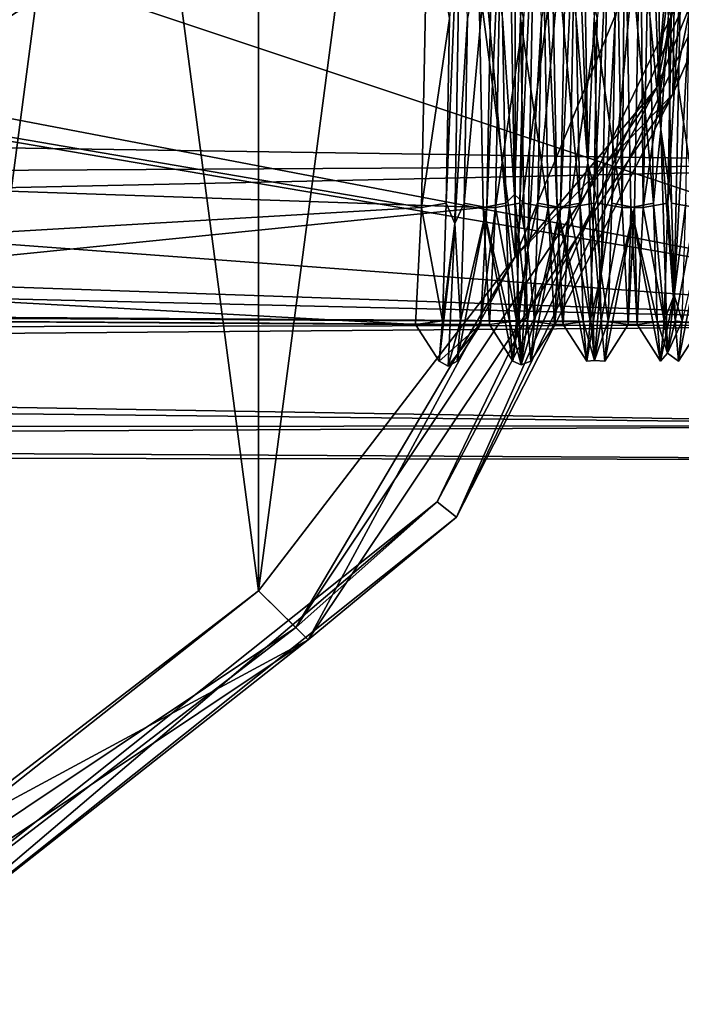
# Model space of a CAD drawing. Header units: millimetres. Extents: x -109 to 171, y -66 to 35.
# Tile 91 of 185: x 93 to 107, y -32 to -12. Entities that reach past the tile are written whole.
import ezdxf

# ---------------------------------------------------------------- set-up
doc = ezdxf.new("R2010")
doc.units = ezdxf.units.MM
doc.header["$LTSCALE"] = 65.185185
for name, color, linetype in [('20', 7, 'CONTINUOUS'), ('4', 7, 'CONTINUOUS'), ('608', 7, 'CONTINUOUS'), ('611', 7, 'CONTINUOUS'), ('617', 7, 'CONTINUOUS'), ('618', 7, 'CONTINUOUS'), ('619', 7, 'CONTINUOUS'), ('620', 7, 'CONTINUOUS'), ('621', 7, 'CONTINUOUS'), ('653', 7, 'CONTINUOUS'), ('654', 7, 'CONTINUOUS'), ('655', 7, 'CONTINUOUS'), ('75', 7, 'CONTINUOUS'), ('76', 7, 'CONTINUOUS'), ('77', 7, 'CONTINUOUS'), ('78', 7, 'CONTINUOUS')]:
    doc.layers.add(name, color=color, linetype=linetype)

msp = doc.modelspace()

# ---------------------------------------------------------------- linework, layer by layer
at = {"layer": '20', "color": 7, "linetype": 'CONTINUOUS', "true_color": 0xe0f2ff}
msp.add_3dface([(94.158, -10.795, -17.428), (90.658, -13.099, -15.769), (92.753, -9.927, -18.156), (94.158, -10.795, -17.428)], dxfattribs=at)
at = {"layer": '4', "color": 7, "linetype": 'CONTINUOUS', "true_color": 0xe0f2ff}
for points in [[(115, -14.496, 14.496), (115, -10.25, 17.753), (-99, -11.269, 17.125), (115, -14.496, 14.496)], [(115, -10.25, -17.753), (115, -17.753, -10.25), (94.158, -10.795, -17.428), (115, -10.25, -17.753)], [(94.158, -10.795, -17.428), (115, -17.753, -10.25), (90.658, -13.099, -15.769), (94.158, -10.795, -17.428)], [(-99, -15.708, 13.172), (115, -14.496, 14.496), (-99, -11.269, 17.125), (-99, -15.708, 13.172)], [(90.658, -13.099, -15.769), (115, -17.753, -10.25), (89.911, -13.488, -15.438), (90.658, -13.099, -15.769)], [(89.911, -13.488, -15.438), (115, -17.753, -10.25), (84.656, -15.499, -13.417), (89.911, -13.488, -15.438)], [(115, -14.496, 14.496), (-99, -15.708, 13.172), (-0.08, -17, 11.456), (115, -14.496, 14.496)], [(115, -17.753, 10.25), (115, -14.496, 14.496), (-0.08, -17, 11.456), (115, -17.753, 10.25)], [(84.656, -15.499, -13.417), (115, -17.753, -10.25), (79.57, -16.52, -12.138), (84.656, -15.499, -13.417)], [(79.57, -16.52, -12.138), (115, -17.753, -10.25), (74.998, -16.803, -11.743), (79.57, -16.52, -12.138)], [(74.998, -16.803, -11.743), (115, -17.753, -10.25), (1.968, -17.122, -11.274), (74.998, -16.803, -11.743)], [(115, -17.753, 10.25), (-0.08, -17, 11.456), (5.46, -17.96, 9.883), (115, -17.753, 10.25)], [(1.968, -17.122, -11.274), (115, -17.753, -10.25), (7.043, -18.634, -8.546), (1.968, -17.122, -11.274)], [(115, -19.801, 5.306), (115, -17.753, 10.25), (5.46, -17.96, 9.883), (115, -19.801, 5.306)], [(115, -17.753, -10.25), (115, -19.801, -5.306), (7.043, -18.634, -8.546), (115, -17.753, -10.25)], [(9.182, -19.897, 4.936), (115, -19.801, 5.306), (5.46, -17.96, 9.883), (9.182, -19.897, 4.936)], [(7.043, -18.634, -8.546), (115, -19.801, -5.306), (9.797, -20.35, -2.472), (7.043, -18.634, -8.546)], [(115, -20.5), (115, -19.801, 5.306), (9.182, -19.897, 4.936), (115, -20.5)], [(115, -19.801, -5.306), (115, -20.5), (9.797, -20.35, -2.472), (115, -19.801, -5.306)], [(9.797, -20.35, -2.472), (115, -20.5), (9.182, -19.897, 4.936), (9.797, -20.35, -2.472)]]:
    msp.add_3dface(points, dxfattribs=at)
at = {"layer": '608', "linetype": 'CONTINUOUS'}
for points in [[(108.391, -7.621, -74.5), (102.169, -21.666, -74.5), (101.778, -21.354, -74.5), (108.391, -7.621, -74.5)], [(108.879, -7.732, -74.5), (102.169, -21.666, -74.5), (108.391, -7.621, -74.5), (108.879, -7.732, -74.5)], [(101.778, -21.354, -74.5), (90.077, -31.309, -74.5), (89.86, -30.858, -74.5), (101.778, -21.354, -74.5)], [(102.169, -21.666, -74.5), (90.077, -31.309, -74.5), (101.778, -21.354, -74.5), (102.169, -21.666, -74.5)]]:
    msp.add_3dface(points, dxfattribs=at)
at = {"layer": '611', "linetype": 'CONTINUOUS'}
for points in [[(98.155, 23.16, -50), (91.371, -28.365, -50), (91.371, 28.365, -50), (98.155, 23.16, -50)], [(98.155, -23.16, -50), (91.371, -28.365, -50), (98.155, 23.16, -50), (98.155, -23.16, -50)], [(103.361, 16.377, -50), (98.155, -23.16, -50), (98.155, 23.16, -50), (103.361, 16.377, -50)], [(103.361, -16.377, -50), (98.155, -23.16, -50), (103.361, 16.377, -50), (103.361, -16.377, -50)], [(106.634, 8.477, -50), (103.361, -16.377, -50), (103.361, 16.377, -50), (106.634, 8.477, -50)], [(106.634, -8.477, -50), (103.361, -16.377, -50), (106.634, 8.477, -50), (106.634, -8.477, -50)]]:
    msp.add_3dface(points, dxfattribs=at)
at = {"layer": '617', "linetype": 'CONTINUOUS'}
for points in [[(98.155, 23.16, -49.5), (91.371, 28.365, -49.5), (98.155, -23.16, -49.5), (98.155, 23.16, -49.5)], [(98.155, -23.16, -49.5), (91.371, 28.365, -49.5), (91.371, -28.365, -49.5), (98.155, -23.16, -49.5)], [(103.361, 16.377, -49.5), (98.155, 23.16, -49.5), (103.361, -16.377, -49.5), (103.361, 16.377, -49.5)], [(103.361, -16.377, -49.5), (98.155, 23.16, -49.5), (98.155, -23.16, -49.5), (103.361, -16.377, -49.5)], [(106.634, -8.477, -49.5), (103.361, 16.377, -49.5), (103.361, -16.377, -49.5), (106.634, -8.477, -49.5)]]:
    msp.add_3dface(points, dxfattribs=at)
at = {"layer": '618', "linetype": 'CONTINUOUS'}
for points in [[(109.164, 0, -50.086), (106.634, -8.477, -49.5), (106.564, -13.074, -50.086), (109.164, 0, -50.086)], [(109.164, 0, -50.086), (106.564, -13.074, -50.086), (108.879, -7.733, -51.5), (109.164, 0, -50.086)], [(108.879, -7.733, -51.5), (106.564, -13.074, -50.086), (102.169, -21.666, -51.5), (108.879, -7.733, -51.5)], [(106.634, -8.477, -49.5), (103.361, -16.377, -49.5), (106.564, -13.074, -50.086), (106.634, -8.477, -49.5)], [(106.564, -13.074, -50.086), (103.361, -16.377, -49.5), (99.158, -24.158, -50.086), (106.564, -13.074, -50.086)], [(106.564, -13.074, -50.086), (99.158, -24.158, -50.086), (102.169, -21.666, -51.5), (106.564, -13.074, -50.086)], [(103.361, -16.377, -49.5), (98.155, -23.16, -49.5), (99.158, -24.158, -50.086), (103.361, -16.377, -49.5)], [(102.169, -21.666, -51.5), (99.158, -24.158, -50.086), (90.077, -31.309, -51.5), (102.169, -21.666, -51.5)], [(98.155, -23.16, -49.5), (91.371, -28.365, -49.5), (99.158, -24.158, -50.086), (98.155, -23.16, -49.5)], [(99.158, -24.158, -50.086), (91.371, -28.365, -49.5), (88.074, -31.564, -50.086), (99.158, -24.158, -50.086)], [(99.158, -24.158, -50.086), (88.074, -31.564, -50.086), (90.077, -31.309, -51.5), (99.158, -24.158, -50.086)]]:
    msp.add_3dface(points, dxfattribs=at)
at = {"layer": '619', "linetype": 'CONTINUOUS'}
for points in [[(102.169, -21.666, -74.5), (108.879, -7.732, -74.5), (102.169, -21.666, -51.5), (102.169, -21.666, -74.5)], [(108.879, -7.732, -74.5), (108.879, -7.733, -51.5), (102.169, -21.666, -51.5), (108.879, -7.732, -74.5)], [(90.077, -31.309, -74.5), (102.169, -21.666, -74.5), (90.077, -31.309, -51.5), (90.077, -31.309, -74.5)], [(102.169, -21.666, -74.5), (102.169, -21.666, -51.5), (90.077, -31.309, -51.5), (102.169, -21.666, -74.5)]]:
    msp.add_3dface(points, dxfattribs=at)
at = {"layer": '620', "linetype": 'CONTINUOUS'}
for points in [[(108.391, -7.621, -74.5), (101.778, -21.354, -74.5), (108.391, -7.621, -51.5), (108.391, -7.621, -74.5)], [(108.391, -7.621, -51.5), (101.778, -21.354, -74.5), (101.778, -21.355, -51.5), (108.391, -7.621, -51.5)], [(101.778, -21.354, -74.5), (89.86, -30.858, -74.5), (101.778, -21.355, -51.5), (101.778, -21.354, -74.5)], [(101.778, -21.355, -51.5), (89.86, -30.858, -74.5), (89.861, -30.858, -51.5), (101.778, -21.355, -51.5)]]:
    msp.add_3dface(points, dxfattribs=at)
at = {"layer": '621', "linetype": 'CONTINUOUS'}
for points in [[(106.634, -8.477, -50), (107.75, 0, -50), (106.237, -12.939, -50.439), (106.634, -8.477, -50)], [(107.75, 0, -50), (108.811, 0, -50.439), (106.237, -12.939, -50.439), (107.75, 0, -50)], [(108.811, 0, -50.439), (108.391, -7.621, -51.5), (106.237, -12.939, -50.439), (108.811, 0, -50.439)], [(108.391, -7.621, -51.5), (101.778, -21.355, -51.5), (106.237, -12.939, -50.439), (108.391, -7.621, -51.5)], [(103.361, -16.377, -50), (106.634, -8.477, -50), (106.237, -12.939, -50.439), (103.361, -16.377, -50)], [(103.361, -16.377, -50), (106.237, -12.939, -50.439), (98.908, -23.908, -50.439), (103.361, -16.377, -50)], [(106.237, -12.939, -50.439), (101.778, -21.355, -51.5), (98.908, -23.908, -50.439), (106.237, -12.939, -50.439)], [(98.155, -23.16, -50), (103.361, -16.377, -50), (98.908, -23.908, -50.439), (98.155, -23.16, -50)], [(101.778, -21.355, -51.5), (89.861, -30.858, -51.5), (98.908, -23.908, -50.439), (101.778, -21.355, -51.5)], [(91.371, -28.365, -50), (98.155, -23.16, -50), (87.939, -31.237, -50.439), (91.371, -28.365, -50)], [(98.155, -23.16, -50), (98.908, -23.908, -50.439), (87.939, -31.237, -50.439), (98.155, -23.16, -50)], [(98.908, -23.908, -50.439), (89.861, -30.858, -51.5), (87.939, -31.237, -50.439), (98.908, -23.908, -50.439)]]:
    msp.add_3dface(points, dxfattribs=at)
at = {"layer": '653', "color": 7, "linetype": 'CONTINUOUS', "true_color": 0x45454a}
for points in [[(105.589, -8.875, 15.372), (105.536, -15.372, 8.875), (105.411, -8.875, 15.372), (105.589, -8.875, 15.372)], [(105.589, -8.875, 15.372), (105.714, -15.372, 8.875), (105.536, -15.372, 8.875), (105.589, -8.875, 15.372)], [(105.964, -15.372, -8.875), (105.911, -8.875, -15.372), (105.786, -15.372, -8.875), (105.964, -15.372, -8.875)], [(105.964, -15.372, -8.875), (106.089, -8.875, -15.372), (105.911, -8.875, -15.372), (105.964, -15.372, -8.875)], [(105.714, -15.372, 8.875), (105.661, -17.75, 0), (105.536, -15.372, 8.875), (105.714, -15.372, 8.875)], [(105.714, -15.372, 8.875), (105.839, -17.75, 0), (105.661, -17.75, 0), (105.714, -15.372, 8.875)], [(105.839, -17.75, 0), (105.786, -15.372, -8.875), (105.661, -17.75, 0), (105.839, -17.75, 0)], [(105.839, -17.75, 0), (105.964, -15.372, -8.875), (105.786, -15.372, -8.875), (105.839, -17.75, 0)]]:
    msp.add_3dface(points, dxfattribs=at)
at = {"layer": '654', "color": 7, "linetype": 'CONTINUOUS', "true_color": 0x45454a}
for points in [[(104.089, -8.875, 15.372), (104.214, -15.372, 8.875), (103.911, -8.875, 15.372), (104.089, -8.875, 15.372)], [(104.214, -15.372, 8.875), (104.036, -15.372, 8.875), (103.911, -8.875, 15.372), (104.214, -15.372, 8.875)], [(104.464, -15.372, -8.875), (104.589, -8.875, -15.372), (104.286, -15.372, -8.875), (104.464, -15.372, -8.875)], [(104.589, -8.875, -15.372), (104.411, -8.875, -15.372), (104.286, -15.372, -8.875), (104.589, -8.875, -15.372)], [(104.214, -15.372, 8.875), (104.339, -17.75, 0), (104.036, -15.372, 8.875), (104.214, -15.372, 8.875)], [(104.339, -17.75, 0), (104.161, -17.75, 0), (104.036, -15.372, 8.875), (104.339, -17.75, 0)], [(104.339, -17.75, 0), (104.464, -15.372, -8.875), (104.161, -17.75, 0), (104.339, -17.75, 0)], [(104.464, -15.372, -8.875), (104.286, -15.372, -8.875), (104.161, -17.75, 0), (104.464, -15.372, -8.875)]]:
    msp.add_3dface(points, dxfattribs=at)
at = {"layer": '655', "color": 7, "linetype": 'CONTINUOUS', "true_color": 0x45454a}
for points in [[(102.589, -8.875, 15.372), (80.5, -14.608, 10.083), (80.5, -8.266, 15.708), (102.589, -8.875, 15.372)], [(101.464, -15.372, -8.875), (101.589, -8.875, -15.372), (80.5, -11.784, -13.274), (101.464, -15.372, -8.875)], [(80.5, -11.784, -13.274), (101.589, -8.875, -15.372), (83.704, -10.934, -13.982), (80.5, -11.784, -13.274)], [(102.589, -8.875, 15.372), (102.714, -15.372, 8.875), (80.5, -14.608, 10.083), (102.589, -8.875, 15.372)], [(102.964, -15.372, -8.875), (103.089, -8.875, -15.372), (102.786, -15.372, -8.875), (102.964, -15.372, -8.875)], [(103.089, -8.875, -15.372), (102.911, -8.875, -15.372), (102.786, -15.372, -8.875), (103.089, -8.875, -15.372)], [(101.464, -15.372, -8.875), (80.5, -11.784, -13.274), (80.5, -16.61, -6.258), (101.464, -15.372, -8.875)], [(102.714, -15.372, 8.875), (80.5, -17.618, 2.158), (80.5, -14.608, 10.083), (102.714, -15.372, 8.875)], [(101.339, -17.75), (101.464, -15.372, -8.875), (80.5, -16.61, -6.258), (101.339, -17.75)], [(102.714, -15.372, 8.875), (102.839, -17.75, 0), (80.5, -17.618, 2.158), (102.714, -15.372, 8.875)], [(102.661, -17.75), (102.839, -17.75, 0), (102.964, -15.372, -8.875), (102.661, -17.75)], [(102.661, -17.75), (102.964, -15.372, -8.875), (102.786, -15.372, -8.875), (102.661, -17.75)], [(101.339, -17.75), (80.5, -16.61, -6.258), (80.5, -17.618, 2.158), (101.339, -17.75)], [(102.661, -17.75), (101.339, -17.75), (80.5, -17.618, 2.158), (102.661, -17.75)], [(102.839, -17.75, 0), (102.661, -17.75), (80.5, -17.618, 2.158), (102.839, -17.75, 0)]]:
    msp.add_3dface(points, dxfattribs=at)
at = {"layer": '75', "color": 7, "linetype": 'CONTINUOUS', "true_color": 0xe0f2ff}
for points in [[(101.339, -17.75), (102.661, -17.75), (101.817, -18.5), (101.339, -17.75)], [(101.817, -18.5), (102.661, -17.75), (102, -18.6), (101.817, -18.5)], [(102, -18.6), (102.661, -17.75), (102.183, -18.5), (102, -18.6)]]:
    msp.add_3dface(points, dxfattribs=at)
at = {"layer": '76', "color": 7, "linetype": 'CONTINUOUS', "true_color": 0xe0f2ff}
for points in [[(101.464, -15.372, -8.875), (102.031, -11.534, -14.464), (101.589, -8.875, -15.372), (101.464, -15.372, -8.875)], [(103.103, -11.534, 14.464), (103.174, -15.285, 10.421), (102.589, -8.875, 15.372), (103.103, -11.534, 14.464)], [(102.589, -8.875, 15.372), (103.174, -15.285, 10.421), (102.714, -15.372, 8.875), (102.589, -8.875, 15.372)], [(102.964, -15.372, -8.875), (103.531, -11.534, -14.464), (103.089, -8.875, -15.372), (102.964, -15.372, -8.875)], [(104.603, -11.534, 14.464), (104.674, -15.285, 10.421), (104.089, -8.875, 15.372), (104.603, -11.534, 14.464)], [(104.089, -8.875, 15.372), (104.674, -15.285, 10.421), (104.214, -15.372, 8.875), (104.089, -8.875, 15.372)], [(104.464, -15.372, -8.875), (105.031, -11.534, -14.464), (104.589, -8.875, -15.372), (104.464, -15.372, -8.875)], [(106.103, -11.534, 14.464), (106.174, -15.285, 10.421), (105.589, -8.875, 15.372), (106.103, -11.534, 14.464)], [(105.589, -8.875, 15.372), (106.174, -15.285, 10.421), (105.714, -15.372, 8.875), (105.589, -8.875, 15.372)], [(105.964, -15.372, -8.875), (106.531, -11.534, -14.464), (106.089, -8.875, -15.372), (105.964, -15.372, -8.875)], [(101.96, -15.285, -10.421), (102.031, -11.534, -14.464), (101.464, -15.372, -8.875), (101.96, -15.285, -10.421)], [(103.46, -15.285, -10.421), (103.531, -11.534, -14.464), (102.964, -15.372, -8.875), (103.46, -15.285, -10.421)], [(104.96, -15.285, -10.421), (105.031, -11.534, -14.464), (104.464, -15.372, -8.875), (104.96, -15.285, -10.421)], [(106.46, -15.285, -10.421), (106.531, -11.534, -14.464), (105.964, -15.372, -8.875), (106.46, -15.285, -10.421)], [(101.339, -17.75), (101.888, -17.678, -5.453), (101.464, -15.372, -8.875), (101.339, -17.75)], [(101.888, -17.678, -5.453), (101.96, -15.285, -10.421), (101.464, -15.372, -8.875), (101.888, -17.678, -5.453)], [(103.174, -15.285, 10.421), (103.246, -17.678, 5.453), (102.714, -15.372, 8.875), (103.174, -15.285, 10.421)], [(103.246, -17.678, 5.453), (103.317, -18.5), (102.714, -15.372, 8.875), (103.246, -17.678, 5.453)], [(102.714, -15.372, 8.875), (103.317, -18.5), (102.839, -17.75, 0), (102.714, -15.372, 8.875)], [(102.839, -17.75, 0), (103.388, -17.678, -5.453), (102.964, -15.372, -8.875), (102.839, -17.75, 0)], [(103.388, -17.678, -5.453), (103.46, -15.285, -10.421), (102.964, -15.372, -8.875), (103.388, -17.678, -5.453)], [(104.674, -15.285, 10.421), (104.746, -17.678, 5.453), (104.214, -15.372, 8.875), (104.674, -15.285, 10.421)], [(104.746, -17.678, 5.453), (104.817, -18.5), (104.214, -15.372, 8.875), (104.746, -17.678, 5.453)], [(104.214, -15.372, 8.875), (104.817, -18.5), (104.339, -17.75, 0), (104.214, -15.372, 8.875)], [(104.339, -17.75, 0), (104.888, -17.678, -5.453), (104.464, -15.372, -8.875), (104.339, -17.75, 0)], [(104.888, -17.678, -5.453), (104.96, -15.285, -10.421), (104.464, -15.372, -8.875), (104.888, -17.678, -5.453)], [(106.174, -15.285, 10.421), (106.246, -17.678, 5.453), (105.714, -15.372, 8.875), (106.174, -15.285, 10.421)], [(106.246, -17.678, 5.453), (106.317, -18.5), (105.714, -15.372, 8.875), (106.246, -17.678, 5.453)], [(105.714, -15.372, 8.875), (106.317, -18.5), (105.839, -17.75, 0), (105.714, -15.372, 8.875)], [(105.839, -17.75, 0), (106.388, -17.678, -5.453), (105.964, -15.372, -8.875), (105.839, -17.75, 0)], [(106.388, -17.678, -5.453), (106.46, -15.285, -10.421), (105.964, -15.372, -8.875), (106.388, -17.678, -5.453)], [(101.339, -17.75), (101.817, -18.5), (101.888, -17.678, -5.453), (101.339, -17.75)], [(103.317, -18.5), (103.388, -17.678, -5.453), (102.839, -17.75, 0), (103.317, -18.5)], [(104.817, -18.5), (104.888, -17.678, -5.453), (104.339, -17.75, 0), (104.817, -18.5)], [(106.317, -18.5), (106.388, -17.678, -5.453), (105.839, -17.75, 0), (106.317, -18.5)]]:
    msp.add_3dface(points, dxfattribs=at)
at = {"layer": '77', "color": 7, "linetype": 'CONTINUOUS', "true_color": 0xe0f2ff}
for points in [[(106.324, -13.787, 12.485), (106.031, -6.759, 17.221), (106.189, -4.941, 17.932), (106.324, -13.787, 12.485)], [(106.324, -13.787, 12.485), (106.189, -4.941, 17.932), (106.469, -11.534, 14.464), (106.324, -13.787, 12.485)], [(104.838, -14.471, 11.685), (104.531, -6.759, 17.221), (104.703, -5.948, 17.623), (104.838, -14.471, 11.685)], [(104.838, -14.471, 11.685), (104.703, -5.948, 17.623), (104.969, -11.534, 14.464), (104.838, -14.471, 11.685)], [(104.603, -11.534, 14.464), (104.531, -6.759, 17.221), (104.838, -14.471, 11.685), (104.603, -11.534, 14.464)], [(106.103, -11.534, 14.464), (106.031, -6.759, 17.221), (106.324, -13.787, 12.485), (106.103, -11.534, 14.464)], [(103.351, -15.109, 10.847), (103.103, -11.534, 14.464), (103.216, -6.935, 17.259), (103.351, -15.109, 10.847)], [(103.351, -15.109, 10.847), (103.216, -6.935, 17.259), (103.469, -11.534, 14.464), (103.351, -15.109, 10.847)], [(102.031, -11.534, -14.464), (101.96, -15.285, -10.421), (102.27, -7.9, -16.839), (102.031, -11.534, -14.464)], [(102.27, -7.9, -16.839), (101.96, -15.285, -10.421), (102.135, -15.699, -9.975), (102.27, -7.9, -16.839)], [(102.27, -7.9, -16.839), (102.135, -15.699, -9.975), (102.397, -11.534, -14.464), (102.27, -7.9, -16.839)], [(103.531, -11.534, -14.464), (103.46, -15.285, -10.421), (103.757, -8.84, -16.365), (103.531, -11.534, -14.464)], [(103.757, -8.84, -16.365), (103.46, -15.285, -10.421), (103.622, -16.238, -9.071), (103.757, -8.84, -16.365)], [(103.757, -8.84, -16.365), (103.622, -16.238, -9.071), (103.897, -11.534, -14.464), (103.757, -8.84, -16.365)], [(105.031, -11.534, -14.464), (104.96, -15.285, -10.421), (105.243, -9.752, -15.838), (105.031, -11.534, -14.464)], [(105.243, -9.752, -15.838), (104.96, -15.285, -10.421), (105.108, -16.725, -8.138), (105.243, -9.752, -15.838)], [(105.243, -9.752, -15.838), (105.108, -16.725, -8.138), (105.397, -11.534, -14.464), (105.243, -9.752, -15.838)], [(106.531, -11.534, -14.464), (106.46, -15.285, -10.421), (106.73, -10.633, -15.261), (106.531, -11.534, -14.464)], [(106.73, -10.633, -15.261), (106.46, -15.285, -10.421), (106.595, -17.159, -7.179), (106.73, -10.633, -15.261)], [(106.73, -10.633, -15.261), (106.595, -17.159, -7.179), (106.897, -11.534, -14.464), (106.73, -10.633, -15.261)], [(102.397, -11.534, -14.464), (102.135, -15.699, -9.975), (102.326, -15.285, -10.421), (102.397, -11.534, -14.464)], [(103.174, -15.285, 10.421), (103.103, -11.534, 14.464), (103.351, -15.109, 10.847), (103.174, -15.285, 10.421)], [(103.54, -15.285, 10.421), (103.351, -15.109, 10.847), (103.469, -11.534, 14.464), (103.54, -15.285, 10.421)], [(103.897, -11.534, -14.464), (103.622, -16.238, -9.071), (103.826, -15.285, -10.421), (103.897, -11.534, -14.464)], [(104.674, -15.285, 10.421), (104.603, -11.534, 14.464), (104.838, -14.471, 11.685), (104.674, -15.285, 10.421)], [(105.04, -15.285, 10.421), (104.838, -14.471, 11.685), (104.969, -11.534, 14.464), (105.04, -15.285, 10.421)], [(105.397, -11.534, -14.464), (105.108, -16.725, -8.138), (105.326, -15.285, -10.421), (105.397, -11.534, -14.464)], [(106.174, -15.285, 10.421), (106.103, -11.534, 14.464), (106.324, -13.787, 12.485), (106.174, -15.285, 10.421)], [(106.54, -15.285, 10.421), (106.324, -13.787, 12.485), (106.469, -11.534, 14.464), (106.54, -15.285, 10.421)], [(106.897, -11.534, -14.464), (106.595, -17.159, -7.179), (106.826, -15.285, -10.421), (106.897, -11.534, -14.464)], [(106.459, -18.332, 3.143), (106.174, -15.285, 10.421), (106.324, -13.787, 12.485), (106.459, -18.332, 3.143)], [(106.459, -18.332, 3.143), (106.324, -13.787, 12.485), (106.612, -17.678, 5.453), (106.459, -18.332, 3.143)], [(106.612, -17.678, 5.453), (106.324, -13.787, 12.485), (106.54, -15.285, 10.421), (106.612, -17.678, 5.453)], [(104.973, -18.481, 2.101), (104.674, -15.285, 10.421), (104.838, -14.471, 11.685), (104.973, -18.481, 2.101)], [(104.973, -18.481, 2.101), (104.838, -14.471, 11.685), (105.112, -17.678, 5.453), (104.973, -18.481, 2.101)], [(105.112, -17.678, 5.453), (104.838, -14.471, 11.685), (105.04, -15.285, 10.421), (105.112, -17.678, 5.453)], [(103.486, -18.57, 1.052), (103.174, -15.285, 10.421), (103.351, -15.109, 10.847), (103.486, -18.57, 1.052)], [(103.486, -18.57, 1.052), (103.351, -15.109, 10.847), (103.612, -17.678, 5.453), (103.486, -18.57, 1.052)], [(103.612, -17.678, 5.453), (103.351, -15.109, 10.847), (103.54, -15.285, 10.421), (103.612, -17.678, 5.453)], [(101.96, -15.285, -10.421), (101.888, -17.678, -5.453), (102.135, -15.699, -9.975), (101.96, -15.285, -10.421)], [(102.326, -15.285, -10.421), (102.135, -15.699, -9.975), (102.254, -17.678, -5.453), (102.326, -15.285, -10.421)], [(103.246, -17.678, 5.453), (103.174, -15.285, 10.421), (103.486, -18.57, 1.052), (103.246, -17.678, 5.453)], [(103.46, -15.285, -10.421), (103.388, -17.678, -5.453), (103.622, -16.238, -9.071), (103.46, -15.285, -10.421)], [(103.826, -15.285, -10.421), (103.622, -16.238, -9.071), (103.754, -17.678, -5.453), (103.826, -15.285, -10.421)], [(104.746, -17.678, 5.453), (104.674, -15.285, 10.421), (104.973, -18.481, 2.101), (104.746, -17.678, 5.453)], [(104.96, -15.285, -10.421), (104.888, -17.678, -5.453), (105.108, -16.725, -8.138), (104.96, -15.285, -10.421)], [(105.326, -15.285, -10.421), (105.108, -16.725, -8.138), (105.254, -17.678, -5.453), (105.326, -15.285, -10.421)], [(106.246, -17.678, 5.453), (106.174, -15.285, 10.421), (106.459, -18.332, 3.143), (106.246, -17.678, 5.453)], [(106.46, -15.285, -10.421), (106.388, -17.678, -5.453), (106.595, -17.159, -7.179), (106.46, -15.285, -10.421)], [(106.826, -15.285, -10.421), (106.595, -17.159, -7.179), (106.754, -17.678, -5.453), (106.826, -15.285, -10.421)], [(101.817, -18.5), (102, -18.6), (102.135, -15.699, -9.975), (101.817, -18.5)], [(101.888, -17.678, -5.453), (101.817, -18.5), (102.135, -15.699, -9.975), (101.888, -17.678, -5.453)], [(102.135, -15.699, -9.975), (102, -18.6), (102.254, -17.678, -5.453), (102.135, -15.699, -9.975)], [(103.388, -17.678, -5.453), (103.317, -18.5), (103.622, -16.238, -9.071), (103.388, -17.678, -5.453)], [(103.622, -16.238, -9.071), (103.317, -18.5), (103.486, -18.57, 1.052), (103.622, -16.238, -9.071)], [(103.622, -16.238, -9.071), (103.486, -18.57, 1.052), (103.754, -17.678, -5.453), (103.622, -16.238, -9.071)], [(104.888, -17.678, -5.453), (104.817, -18.5), (105.108, -16.725, -8.138), (104.888, -17.678, -5.453)], [(105.108, -16.725, -8.138), (104.817, -18.5), (104.973, -18.481, 2.101), (105.108, -16.725, -8.138)], [(105.108, -16.725, -8.138), (104.973, -18.481, 2.101), (105.254, -17.678, -5.453), (105.108, -16.725, -8.138)], [(106.388, -17.678, -5.453), (106.317, -18.5), (106.595, -17.159, -7.179), (106.388, -17.678, -5.453)], [(106.595, -17.159, -7.179), (106.317, -18.5), (106.459, -18.332, 3.143), (106.595, -17.159, -7.179)], [(106.595, -17.159, -7.179), (106.459, -18.332, 3.143), (106.754, -17.678, -5.453), (106.595, -17.159, -7.179)], [(102, -18.6), (102.183, -18.5), (102.254, -17.678, -5.453), (102, -18.6)], [(103.317, -18.5), (103.246, -17.678, 5.453), (103.486, -18.57, 1.052), (103.317, -18.5)], [(103.754, -17.678, -5.453), (103.486, -18.57, 1.052), (103.683, -18.5), (103.754, -17.678, -5.453)], [(103.683, -18.5), (103.486, -18.57, 1.052), (103.612, -17.678, 5.453), (103.683, -18.5)], [(104.817, -18.5), (104.746, -17.678, 5.453), (104.973, -18.481, 2.101), (104.817, -18.5)], [(105.254, -17.678, -5.453), (104.973, -18.481, 2.101), (105.183, -18.5), (105.254, -17.678, -5.453)], [(105.183, -18.5), (104.973, -18.481, 2.101), (105.112, -17.678, 5.453), (105.183, -18.5)], [(106.317, -18.5), (106.246, -17.678, 5.453), (106.459, -18.332, 3.143), (106.317, -18.5)], [(106.754, -17.678, -5.453), (106.459, -18.332, 3.143), (106.683, -18.5), (106.754, -17.678, -5.453)], [(106.683, -18.5), (106.459, -18.332, 3.143), (106.612, -17.678, 5.453), (106.683, -18.5)]]:
    msp.add_3dface(points, dxfattribs=at)
at = {"layer": '78', "color": 7, "linetype": 'CONTINUOUS', "true_color": 0xe0f2ff}
for points in [[(102.397, -11.534, -14.464), (102.326, -15.285, -10.421), (102.911, -8.875, -15.372), (102.397, -11.534, -14.464)], [(102.911, -8.875, -15.372), (102.326, -15.285, -10.421), (102.786, -15.372, -8.875), (102.911, -8.875, -15.372)], [(104.036, -15.372, 8.875), (103.469, -11.534, 14.464), (103.911, -8.875, 15.372), (104.036, -15.372, 8.875)], [(103.897, -11.534, -14.464), (103.826, -15.285, -10.421), (104.411, -8.875, -15.372), (103.897, -11.534, -14.464)], [(104.411, -8.875, -15.372), (103.826, -15.285, -10.421), (104.286, -15.372, -8.875), (104.411, -8.875, -15.372)], [(105.536, -15.372, 8.875), (104.969, -11.534, 14.464), (105.411, -8.875, 15.372), (105.536, -15.372, 8.875)], [(105.397, -11.534, -14.464), (105.326, -15.285, -10.421), (105.911, -8.875, -15.372), (105.397, -11.534, -14.464)], [(105.911, -8.875, -15.372), (105.326, -15.285, -10.421), (105.786, -15.372, -8.875), (105.911, -8.875, -15.372)], [(107.036, -15.372, 8.875), (106.469, -11.534, 14.464), (106.911, -8.875, 15.372), (107.036, -15.372, 8.875)], [(103.54, -15.285, 10.421), (103.469, -11.534, 14.464), (104.036, -15.372, 8.875), (103.54, -15.285, 10.421)], [(105.04, -15.285, 10.421), (104.969, -11.534, 14.464), (105.536, -15.372, 8.875), (105.04, -15.285, 10.421)], [(106.54, -15.285, 10.421), (106.469, -11.534, 14.464), (107.036, -15.372, 8.875), (106.54, -15.285, 10.421)], [(102.183, -18.5), (102.661, -17.75), (102.786, -15.372, -8.875), (102.183, -18.5)], [(102.254, -17.678, -5.453), (102.183, -18.5), (102.786, -15.372, -8.875), (102.254, -17.678, -5.453)], [(102.326, -15.285, -10.421), (102.254, -17.678, -5.453), (102.786, -15.372, -8.875), (102.326, -15.285, -10.421)], [(103.612, -17.678, 5.453), (103.54, -15.285, 10.421), (104.036, -15.372, 8.875), (103.612, -17.678, 5.453)], [(104.161, -17.75, 0), (103.612, -17.678, 5.453), (104.036, -15.372, 8.875), (104.161, -17.75, 0)], [(103.754, -17.678, -5.453), (103.683, -18.5), (104.286, -15.372, -8.875), (103.754, -17.678, -5.453)], [(104.286, -15.372, -8.875), (103.683, -18.5), (104.161, -17.75, 0), (104.286, -15.372, -8.875)], [(103.826, -15.285, -10.421), (103.754, -17.678, -5.453), (104.286, -15.372, -8.875), (103.826, -15.285, -10.421)], [(105.112, -17.678, 5.453), (105.04, -15.285, 10.421), (105.536, -15.372, 8.875), (105.112, -17.678, 5.453)], [(105.661, -17.75, 0), (105.112, -17.678, 5.453), (105.536, -15.372, 8.875), (105.661, -17.75, 0)], [(105.254, -17.678, -5.453), (105.183, -18.5), (105.786, -15.372, -8.875), (105.254, -17.678, -5.453)], [(105.786, -15.372, -8.875), (105.183, -18.5), (105.661, -17.75, 0), (105.786, -15.372, -8.875)], [(105.326, -15.285, -10.421), (105.254, -17.678, -5.453), (105.786, -15.372, -8.875), (105.326, -15.285, -10.421)], [(106.612, -17.678, 5.453), (106.54, -15.285, 10.421), (107.036, -15.372, 8.875), (106.612, -17.678, 5.453)], [(107.161, -17.75, 0), (106.612, -17.678, 5.453), (107.036, -15.372, 8.875), (107.161, -17.75, 0)], [(106.754, -17.678, -5.453), (106.683, -18.5), (107.286, -15.372, -8.875), (106.754, -17.678, -5.453)], [(107.286, -15.372, -8.875), (106.683, -18.5), (107.161, -17.75, 0), (107.286, -15.372, -8.875)], [(103.683, -18.5), (103.612, -17.678, 5.453), (104.161, -17.75, 0), (103.683, -18.5)], [(105.183, -18.5), (105.112, -17.678, 5.453), (105.661, -17.75, 0), (105.183, -18.5)], [(106.683, -18.5), (106.612, -17.678, 5.453), (107.161, -17.75, 0), (106.683, -18.5)]]:
    msp.add_3dface(points, dxfattribs=at)

doc.saveas('drawing.dxf')
